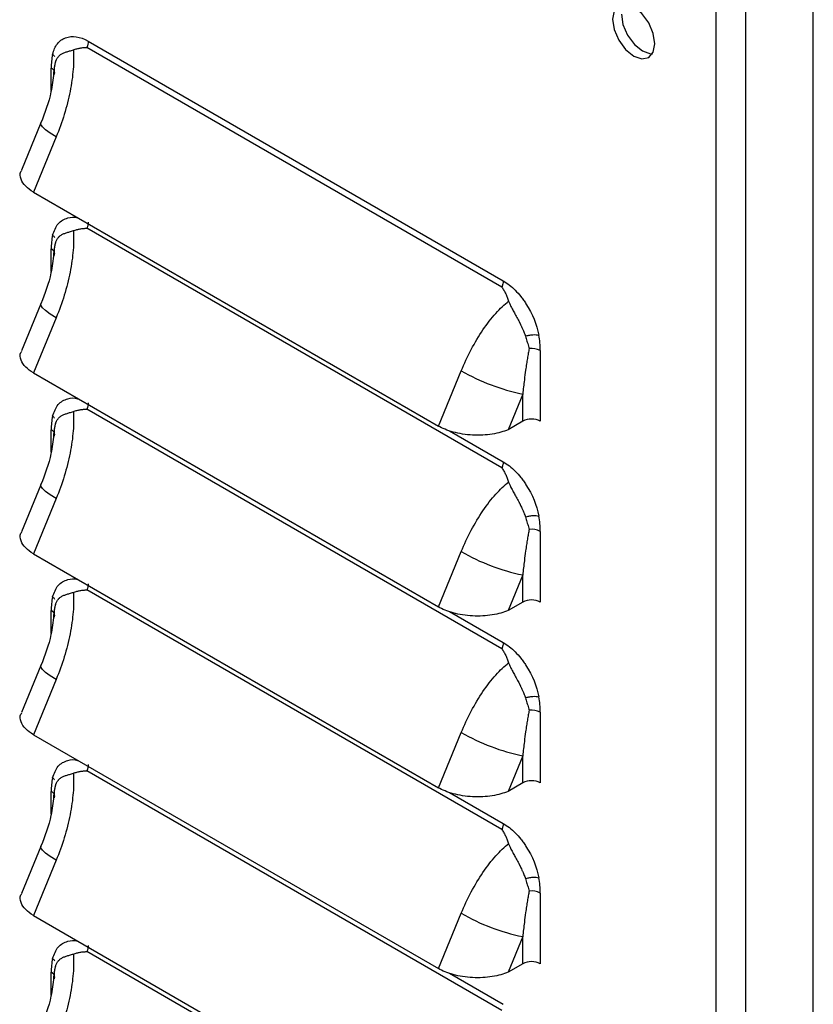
# Model space of a CAD drawing. Header units: millimetres. Extents: x 0 to 2235, y 0 to 1727.
# Tile 26 of 30: x 1901 to 1974, y 1112 to 1202. Entities that reach past the tile are written whole.
import ezdxf

# ---------------------------------------------------------------- set-up
doc = ezdxf.new("R2010")
doc.units = ezdxf.units.MM
doc.header["$LTSCALE"] = 8

msp = doc.modelspace()

# ---------------------------------------------------------------- linework, layer by layer
for p, q in [((1973.648, 973.427), (1973.648, 1385.21)), ((1964.735, 969.928), (1964.735, 1381.575)), ((1967.468, 969.86), (1967.468, 1381.642)), ((1945.058, 1177.935), (1906.967, 1199.924)), ((1907.09, 1200.49), (1945.181, 1178.5)), ((1903.685, 1195.967), (1903.685, 1198.031)), ((1904.125, 1198.561), (1904.126, 1198.595)), ((1904.126, 1198.595), (1904.127, 1198.693)), ((1903.945, 1197.83), (1903.91, 1197.577)), ((1902.746, 1192.993), (1900.964, 1188.67)), ((1904.149, 1191.72), (1902.056, 1186.646)), ((1902.056, 1186.646), (1939.235, 1165.184)), ((1945.058, 1161.343), (1906.967, 1183.332)), ((1904.125, 1181.969), (1904.126, 1182.002)), ((1904.126, 1182.002), (1904.127, 1182.101)), ((1903.685, 1179.375), (1903.685, 1181.439)), ((1903.945, 1181.238), (1903.91, 1180.985)), ((1902.746, 1176.4), (1900.964, 1172.078)), ((1904.149, 1175.128), (1902.056, 1170.054)), ((1948.586, 1172.111), (1948.586, 1165.629)), ((1902.056, 1170.054), (1939.235, 1148.592)), ((1939.235, 1165.184), (1941.327, 1170.258)), ((1946.969, 1168.121), (1945.621, 1164.851)), ((1946.969, 1165.629), (1946.969, 1168.121)), ((1945.058, 1144.751), (1906.967, 1166.74)), ((1904.125, 1165.377), (1904.126, 1165.41)), ((1904.126, 1165.41), (1904.127, 1165.509)), ((1946.969, 1165.629), (1945.621, 1164.851)), ((1903.685, 1162.782), (1903.685, 1164.847)), ((1903.945, 1164.646), (1903.91, 1164.393)), ((1940.251, 1164.754), (1945.181, 1161.908)), ((1902.746, 1159.808), (1900.964, 1155.486)), ((1904.149, 1158.536), (1902.056, 1153.462)), ((1948.586, 1155.518), (1948.586, 1149.037)), ((1939.235, 1148.592), (1941.327, 1153.666)), ((1902.056, 1153.462), (1939.235, 1132)), ((1946.969, 1151.529), (1945.621, 1148.258)), ((1946.969, 1149.037), (1946.969, 1151.529)), ((1945.058, 1128.158), (1906.967, 1150.148)), ((1903.685, 1146.19), (1903.685, 1148.255)), ((1904.125, 1148.785), (1904.126, 1148.818)), ((1904.126, 1148.818), (1904.127, 1148.917)), ((1946.969, 1149.037), (1945.621, 1148.258)), ((1903.945, 1148.054), (1903.91, 1147.801)), ((1940.251, 1148.162), (1945.181, 1145.316)), ((1902.746, 1143.216), (1900.964, 1138.894)), ((1904.149, 1141.944), (1902.056, 1136.87)), ((1948.586, 1138.926), (1948.586, 1132.445)), ((1902.056, 1136.87), (1939.235, 1115.408)), ((1939.235, 1132), (1941.327, 1137.074)), ((1946.969, 1134.937), (1945.621, 1131.666)), ((1946.969, 1132.445), (1946.969, 1134.937)), ((1945.058, 1111.566), (1906.967, 1133.556)), ((1904.125, 1132.193), (1904.126, 1132.226)), ((1904.126, 1132.226), (1904.127, 1132.325)), ((1946.969, 1132.445), (1945.621, 1131.666)), ((1903.685, 1129.598), (1903.685, 1131.663)), ((1903.945, 1131.462), (1903.91, 1131.209)), ((1940.251, 1131.57), (1945.181, 1128.724)), ((1902.746, 1126.624), (1900.964, 1122.302)), ((1904.149, 1125.352), (1902.056, 1120.278)), ((1948.586, 1122.334), (1948.586, 1115.853)), ((1902.056, 1120.278), (1939.235, 1098.815)), ((1939.235, 1115.408), (1941.327, 1120.481)), ((1946.969, 1118.345), (1945.621, 1115.074)), ((1946.969, 1115.853), (1946.969, 1118.345)), ((1945.058, 1094.974), (1906.967, 1116.964)), ((1904.126, 1115.634), (1904.127, 1115.733)), ((1946.969, 1115.853), (1945.621, 1115.074)), ((1903.685, 1113.006), (1903.685, 1115.071)), ((1903.945, 1114.869), (1903.91, 1114.617)), ((1904.125, 1115.601), (1904.126, 1115.634)), ((1940.251, 1114.978), (1945.181, 1112.132))]:
    msp.add_line(p, q)
at = {"flags": 128}
for points in [[(1959.106, 1200.258), (1958.958, 1201.203), (1958.537, 1202.175), (1957.906, 1203.026), (1957.162, 1203.626), (1956.418, 1203.885), (1955.787, 1203.762), (1955.365, 1203.277), (1955.217, 1202.503)], [(1955.217, 1202.503), (1955.365, 1201.558), (1955.787, 1200.587), (1956.418, 1199.736), (1957.162, 1199.135), (1957.906, 1198.877), (1958.537, 1198.999), (1958.958, 1199.484), (1959.106, 1200.258)], [(1956.025, 1202.97), (1956.173, 1202.025), (1956.595, 1201.053), (1957.226, 1200.202), (1957.97, 1199.602), (1958.714, 1199.343), (1958.88, 1199.337)], [(1904.149, 1191.72), (1903.603, 1192.057), (1903.177, 1192.366), (1902.889, 1192.637), (1902.748, 1192.857), (1902.747, 1192.996)], [(1904.149, 1175.128), (1903.603, 1175.465), (1903.177, 1175.774), (1902.889, 1176.044), (1902.748, 1176.265), (1902.747, 1176.404)], [(1904.149, 1158.536), (1903.603, 1158.873), (1903.177, 1159.182), (1902.889, 1159.452), (1902.748, 1159.673), (1902.747, 1159.812)], [(1904.149, 1141.944), (1903.603, 1142.281), (1903.177, 1142.59), (1902.889, 1142.86), (1902.748, 1143.081), (1902.747, 1143.219)], [(1904.149, 1125.352), (1903.603, 1125.689), (1903.177, 1125.998), (1902.889, 1126.268), (1902.748, 1126.489), (1902.747, 1126.627)]]:
    msp.add_lwpolyline(points, dxfattribs=at)
for centre, radius, start, end in [((1909.203, 1198.07), 5.518, 167.24769, 180.40105), ((1903.468, 1197.523), 0.553, 4.38756, 66.93258), ((1909.203, 1181.478), 5.518, 167.24769, 180.40105), ((1903.468, 1180.93), 0.553, 4.38756, 66.93258), ((1940.767, 1172.072), 7.819, 0.28304, 10.70545), ((1947.785, 1170.574), 1.733, 62.48958, 97.49337), ((1950.746, 1186.614), 18.874, 240.06301, 258.45716), ((1909.203, 1164.886), 5.518, 167.24769, 180.40105), ((1947.778, 1164.069), 1.757, 62.60967, 117.39032), ((1903.468, 1164.338), 0.553, 4.38756, 66.93258), ((1940.767, 1155.48), 7.819, 0.28304, 10.70545), ((1947.785, 1153.982), 1.733, 62.48958, 97.49337), ((1950.746, 1170.022), 18.874, 240.06301, 258.45716), ((1909.203, 1148.294), 5.518, 167.24769, 180.40105), ((1947.778, 1147.477), 1.757, 62.60967, 117.39032), ((1903.468, 1147.746), 0.553, 4.38756, 66.93258), ((1940.767, 1138.888), 7.819, 0.28304, 10.70545), ((1947.785, 1137.389), 1.733, 62.48958, 97.49337), ((1950.746, 1153.43), 18.874, 240.06301, 258.45716), ((1909.203, 1131.702), 5.518, 167.24769, 180.40105), ((1947.778, 1130.885), 1.757, 62.60967, 117.39032), ((1903.468, 1131.154), 0.553, 4.38756, 66.93258), ((1940.767, 1122.296), 7.819, 0.28304, 10.70545), ((1947.785, 1120.797), 1.733, 62.48958, 97.49337), ((1950.746, 1136.838), 18.874, 240.06301, 258.45716), ((1909.203, 1115.11), 5.518, 167.24769, 180.40105), ((1947.778, 1114.293), 1.757, 62.60967, 117.39032), ((1903.468, 1114.562), 0.553, 4.38756, 66.93258)]:
    msp.add_arc(centre, radius, start, end)
for points, knots in [([(1903.821, 1199.288), (1903.912, 1199.678), (1904.128, 1200.16), (1904.518, 1200.541), (1904.747, 1200.687), (1904.853, 1200.74), (1904.925, 1200.773), (1904.961, 1200.788), (1905.62, 1201.04), (1906.317, 1200.936), (1907.09, 1200.49)], [0, 0, 0, 0, 0.25, 0.375, 0.4375, 0.46875, 0.46875, 0.5, 0.5, 1, 1, 1, 1]), ([(1904.04, 1198.363), (1904.046, 1198.393), (1904.057, 1198.455), (1904.08, 1198.546), (1904.107, 1198.64), (1904.148, 1198.752), (1904.222, 1198.907), (1904.306, 1199.029), (1904.377, 1199.11), (1904.406, 1199.141), (1904.459, 1199.194), (1904.582, 1199.295), (1904.78, 1199.408), (1905.018, 1199.495), (1905.216, 1199.555), (1905.385, 1199.601), (1905.552, 1199.647), (1905.672, 1199.687), (1905.726, 1199.705)], [0, 0, 0, 0, 0.0386317, 0.0804407, 0.1253208, 0.1737171, 0.25028, 0.375704, 0.3912909, 0.4068514, 0.4379073, 0.499865, 0.6343499, 0.7495915, 0.816746, 0.8745705, 0.9426901, 1, 1, 1, 1]), ([(1905.726, 1199.705), (1905.761, 1199.16), (1905.755, 1198.559), (1905.654, 1197.276), (1905.559, 1196.594), (1905.283, 1195.198), (1905.102, 1194.483), (1904.671, 1193.075), (1904.421, 1192.381), (1904.149, 1191.72)], [0, 0, 0, 0, 0.25, 0.25, 0.5, 0.5, 0.75, 0.75, 1, 1, 1, 1]), ([(1905.726, 1199.705), (1905.781, 1199.724), (1905.886, 1199.76), (1906.044, 1199.805), (1906.195, 1199.842), (1906.398, 1199.883), (1906.603, 1199.91), (1906.794, 1199.921), (1906.898, 1199.924), (1906.95, 1199.924), (1906.967, 1199.924)], [0, 0, 0, 0, 0.132855, 0.260443, 0.382722, 0.49973, 0.749985, 0.875064, 0.959449, 1, 1, 1, 1]), ([(1903.998, 1197.439), (1903.995, 1197.506), (1903.989, 1197.64), (1903.989, 1197.832), (1903.997, 1198.017), (1904.013, 1198.193), (1904.031, 1198.307), (1904.04, 1198.363)], [0, 0, 0, 0, 0.210995, 0.416248, 0.616016, 0.81053, 1, 1, 1, 1]), ([(1903.91, 1197.577), (1903.847, 1196.992), (1903.676, 1195.409), (1903.106, 1193.928), (1902.747, 1192.994)], [0, 0, 0, 0, 0.369455, 1, 1, 1, 1]), ([(1902.056, 1186.646), (1901.797, 1186.821), (1901.253, 1187.187), (1900.884, 1187.847), (1900.786, 1188.368), (1900.968, 1188.615), (1900.998, 1188.655)], [0, 0, 0, 0, 0.287592, 0.602099, 0.93556, 1, 1, 1, 1]), ([(1903.821, 1182.696), (1903.959, 1183.085), (1904.239, 1183.869), (1905.124, 1184.3), (1905.815, 1184.413), (1906.174, 1184.264), (1906.205, 1184.252)], [0, 0, 0, 0, 0.348559, 0.701141, 0.974676, 1, 1, 1, 1]), ([(1904.04, 1181.771), (1904.046, 1181.801), (1904.057, 1181.863), (1904.08, 1181.954), (1904.107, 1182.048), (1904.148, 1182.16), (1904.222, 1182.315), (1904.306, 1182.437), (1904.377, 1182.518), (1904.406, 1182.549), (1904.459, 1182.602), (1904.582, 1182.703), (1904.78, 1182.816), (1905.018, 1182.903), (1905.216, 1182.962), (1905.385, 1183.009), (1905.552, 1183.055), (1905.672, 1183.095), (1905.726, 1183.113)], [0, 0, 0, 0, 0.0386317, 0.0804407, 0.1253208, 0.1737171, 0.25028, 0.375704, 0.3912909, 0.4068514, 0.4379073, 0.499865, 0.6343499, 0.7495915, 0.816746, 0.8745705, 0.9426901, 1, 1, 1, 1]), ([(1905.726, 1183.113), (1905.761, 1182.568), (1905.755, 1181.967), (1905.654, 1180.684), (1905.559, 1180.002), (1905.283, 1178.605), (1905.102, 1177.891), (1904.671, 1176.483), (1904.421, 1175.789), (1904.149, 1175.128)], [0, 0, 0, 0, 0.25, 0.25, 0.5, 0.5, 0.75, 0.75, 1, 1, 1, 1]), ([(1905.726, 1183.113), (1905.781, 1183.132), (1905.886, 1183.168), (1906.044, 1183.213), (1906.195, 1183.25), (1906.398, 1183.291), (1906.603, 1183.318), (1906.794, 1183.329), (1906.898, 1183.332), (1906.95, 1183.332), (1906.967, 1183.332)], [0, 0, 0, 0, 0.132855, 0.260443, 0.382722, 0.49973, 0.749985, 0.875064, 0.959449, 1, 1, 1, 1]), ([(1903.998, 1180.847), (1903.995, 1180.914), (1903.989, 1181.048), (1903.989, 1181.24), (1903.997, 1181.425), (1904.013, 1181.601), (1904.031, 1181.715), (1904.04, 1181.771)], [0, 0, 0, 0, 0.210995, 0.416248, 0.616016, 0.81053, 1, 1, 1, 1]), ([(1903.91, 1180.985), (1903.847, 1180.4), (1903.676, 1178.817), (1903.106, 1177.336), (1902.747, 1176.402)], [0, 0, 0, 0, 0.3694546, 1, 1, 1, 1]), ([(1945.181, 1178.5), (1945.181, 1178.415), (1945.17, 1178.321), (1945.138, 1178.178), (1945.125, 1178.129), (1945.102, 1178.056), (1945.094, 1178.032), (1945.081, 1177.995), (1945.074, 1177.977), (1945.066, 1177.956), (1945.063, 1177.947), (1945.06, 1177.941), (1945.06, 1177.939), (1945.058, 1177.935)], [0, 0, 0, 0, 0.5, 0.5, 0.75, 0.75, 0.875, 0.875, 0.9375, 0.96875, 0.984375, 0.984375, 1, 1, 1, 1]), ([(1945.181, 1178.5), (1945.567, 1178.277), (1946.119, 1177.847), (1946.712, 1177.179), (1946.995, 1176.803), (1947.114, 1176.633), (1947.193, 1176.518), (1947.233, 1176.458), (1947.874, 1175.473), (1948.267, 1174.515), (1948.45, 1173.524)], [0, 0, 0, 0, 0.25, 0.375, 0.4375, 0.46875, 0.46875, 0.5, 0.5, 1, 1, 1, 1]), ([(1945.058, 1177.935), (1945.09, 1177.886), (1945.153, 1177.788), (1945.272, 1177.586), (1945.407, 1177.328), (1945.553, 1176.997), (1945.633, 1176.765), (1945.675, 1176.643)], [0, 0, 0, 0, 0.125072, 0.250152, 0.500317, 0.737209, 1, 1, 1, 1]), ([(1941.327, 1170.258), (1941.599, 1170.919), (1941.908, 1171.579), (1942.581, 1172.847), (1942.945, 1173.455), (1943.706, 1174.572), (1944.102, 1175.08), (1944.894, 1175.964), (1945.291, 1176.34), (1945.675, 1176.643)], [0, 0, 0, 0, 0.25, 0.25, 0.5, 0.5, 0.75, 0.75, 1, 1, 1, 1]), ([(1945.675, 1176.643), (1945.689, 1176.602), (1945.72, 1176.515), (1945.777, 1176.38), (1945.85, 1176.225), (1945.943, 1176.044), (1946.081, 1175.79), (1946.274, 1175.455), (1946.46, 1175.118), (1946.591, 1174.873), (1946.65, 1174.754), (1946.681, 1174.695), (1946.696, 1174.66), (1946.709, 1174.636), (1946.722, 1174.612), (1946.737, 1174.577), (1946.767, 1174.517), (1946.824, 1174.398), (1946.909, 1174.217), (1946.998, 1174.017), (1947.083, 1173.816), (1947.155, 1173.631), (1947.196, 1173.5), (1947.216, 1173.438)], [0, 0, 0, 0, 0.03716, 0.078939, 0.125454, 0.183041, 0.250493, 0.365984, 0.500084, 0.562042, 0.593111, 0.608681, 0.617304, 0.624288, 0.631148, 0.639931, 0.655602, 0.687011, 0.7498, 0.824618, 0.874702, 0.940557, 1, 1, 1, 1]), ([(1947.216, 1173.438), (1947.319, 1173.471), (1947.432, 1173.5), (1947.663, 1173.546), (1947.78, 1173.562), (1948.116, 1173.586), (1948.311, 1173.566), (1948.45, 1173.524)], [0, 0, 0, 0, 0.25, 0.25, 0.5, 0.5, 1, 1, 1, 1]), ([(1947.216, 1173.438), (1947.24, 1173.363), (1947.29, 1173.21), (1947.361, 1172.984), (1947.43, 1172.754), (1947.497, 1172.523), (1947.539, 1172.369), (1947.559, 1172.292)], [0, 0, 0, 0, 0.18947, 0.383984, 0.583752, 0.789005, 1, 1, 1, 1]), ([(1902.056, 1170.054), (1901.797, 1170.229), (1901.253, 1170.594), (1900.884, 1171.255), (1900.786, 1171.776), (1900.968, 1172.023), (1900.998, 1172.063)], [0, 0, 0, 0, 0.287592, 0.602099, 0.93556, 1, 1, 1, 1]), ([(1947.559, 1172.292), (1947.534, 1172.151), (1947.48, 1171.854), (1947.401, 1171.385), (1947.32, 1170.87), (1947.224, 1170.212), (1947.101, 1169.294), (1947.018, 1168.555), (1946.969, 1168.121)], [0, 0, 0, 0, 0.103962, 0.218213, 0.342758, 0.477597, 0.692978, 1, 1, 1, 1]), ([(1903.821, 1166.104), (1903.959, 1166.493), (1904.239, 1167.277), (1905.124, 1167.708), (1905.815, 1167.821), (1906.174, 1167.672), (1906.205, 1167.659)], [0, 0, 0, 0, 0.348559, 0.701141, 0.974676, 1, 1, 1, 1]), ([(1904.04, 1165.179), (1904.046, 1165.209), (1904.057, 1165.271), (1904.08, 1165.362), (1904.107, 1165.456), (1904.148, 1165.568), (1904.222, 1165.723), (1904.306, 1165.845), (1904.377, 1165.926), (1904.406, 1165.957), (1904.459, 1166.01), (1904.582, 1166.111), (1904.78, 1166.224), (1905.018, 1166.311), (1905.216, 1166.37), (1905.385, 1166.417), (1905.552, 1166.462), (1905.672, 1166.502), (1905.726, 1166.521)], [0, 0, 0, 0, 0.0386317, 0.0804407, 0.1253208, 0.1737171, 0.25028, 0.375704, 0.3912909, 0.4068514, 0.4379073, 0.499865, 0.6343499, 0.7495915, 0.816746, 0.8745705, 0.9426901, 1, 1, 1, 1]), ([(1905.726, 1166.521), (1905.761, 1165.976), (1905.755, 1165.375), (1905.654, 1164.092), (1905.559, 1163.41), (1905.283, 1162.013), (1905.102, 1161.299), (1904.671, 1159.891), (1904.421, 1159.197), (1904.149, 1158.536)], [0, 0, 0, 0, 0.25, 0.25, 0.5, 0.5, 0.75, 0.75, 1, 1, 1, 1]), ([(1905.726, 1166.521), (1905.781, 1166.539), (1905.886, 1166.576), (1906.044, 1166.621), (1906.195, 1166.658), (1906.398, 1166.699), (1906.603, 1166.725), (1906.794, 1166.737), (1906.898, 1166.74), (1906.95, 1166.74), (1906.967, 1166.74)], [0, 0, 0, 0, 0.1328548, 0.2604429, 0.3827218, 0.4997304, 0.7499848, 0.8750642, 0.9594491, 1, 1, 1, 1]), ([(1903.998, 1164.255), (1903.995, 1164.322), (1903.989, 1164.456), (1903.989, 1164.648), (1903.997, 1164.833), (1904.013, 1165.009), (1904.031, 1165.122), (1904.04, 1165.178)], [0, 0, 0, 0, 0.210995, 0.416248, 0.616016, 0.81053, 1, 1, 1, 1]), ([(1945.621, 1164.851), (1945.228, 1164.682), (1944.739, 1164.538), (1943.62, 1164.358), (1942.993, 1164.324), (1942.058, 1164.372), (1941.748, 1164.405), (1941.149, 1164.5), (1940.862, 1164.562), (1940.054, 1164.783), (1939.594, 1164.976), (1939.235, 1165.184)], [0, 0, 0, 0, 0.25, 0.25, 0.5, 0.5, 0.625, 0.625, 0.75, 0.75, 1, 1, 1, 1]), ([(1903.91, 1164.393), (1903.847, 1163.808), (1903.676, 1162.225), (1903.106, 1160.744), (1902.747, 1159.81)], [0, 0, 0, 0, 0.369455, 1, 1, 1, 1]), ([(1945.181, 1161.908), (1945.181, 1161.822), (1945.17, 1161.729), (1945.138, 1161.585), (1945.125, 1161.537), (1945.102, 1161.464), (1945.094, 1161.439), (1945.081, 1161.403), (1945.074, 1161.385), (1945.066, 1161.364), (1945.063, 1161.355), (1945.06, 1161.349), (1945.06, 1161.347), (1945.058, 1161.343)], [0, 0, 0, 0, 0.5, 0.5, 0.75, 0.75, 0.875, 0.875, 0.9375, 0.96875, 0.984375, 0.984375, 1, 1, 1, 1]), ([(1945.181, 1161.908), (1945.567, 1161.685), (1946.119, 1161.255), (1946.712, 1160.587), (1946.995, 1160.211), (1947.114, 1160.041), (1947.193, 1159.926), (1947.233, 1159.866), (1947.874, 1158.881), (1948.267, 1157.922), (1948.45, 1156.932)], [0, 0, 0, 0, 0.25, 0.375, 0.4375, 0.46875, 0.46875, 0.5, 0.5, 1, 1, 1, 1]), ([(1945.058, 1161.343), (1945.09, 1161.294), (1945.153, 1161.196), (1945.272, 1160.994), (1945.407, 1160.736), (1945.553, 1160.405), (1945.633, 1160.173), (1945.675, 1160.051)], [0, 0, 0, 0, 0.125072, 0.250152, 0.500317, 0.737209, 1, 1, 1, 1]), ([(1941.327, 1153.666), (1941.599, 1154.327), (1941.908, 1154.987), (1942.581, 1156.255), (1942.945, 1156.863), (1943.706, 1157.98), (1944.102, 1158.488), (1944.894, 1159.372), (1945.291, 1159.748), (1945.675, 1160.051)], [0, 0, 0, 0, 0.25, 0.25, 0.5, 0.5, 0.75, 0.75, 1, 1, 1, 1]), ([(1945.675, 1160.051), (1945.689, 1160.01), (1945.72, 1159.923), (1945.777, 1159.788), (1945.85, 1159.633), (1945.943, 1159.452), (1946.081, 1159.198), (1946.274, 1158.863), (1946.46, 1158.526), (1946.591, 1158.28), (1946.65, 1158.162), (1946.681, 1158.103), (1946.696, 1158.068), (1946.709, 1158.044), (1946.722, 1158.02), (1946.737, 1157.985), (1946.767, 1157.925), (1946.824, 1157.806), (1946.909, 1157.624), (1946.998, 1157.425), (1947.083, 1157.223), (1947.155, 1157.039), (1947.196, 1156.908), (1947.216, 1156.846)], [0, 0, 0, 0, 0.03716, 0.078939, 0.125454, 0.183041, 0.250493, 0.365984, 0.500084, 0.562042, 0.593111, 0.608681, 0.617304, 0.624288, 0.631148, 0.639931, 0.655602, 0.687011, 0.7498, 0.824618, 0.874702, 0.940557, 1, 1, 1, 1]), ([(1947.216, 1156.846), (1947.319, 1156.879), (1947.432, 1156.908), (1947.663, 1156.954), (1947.78, 1156.97), (1948.116, 1156.994), (1948.311, 1156.974), (1948.45, 1156.932)], [0, 0, 0, 0, 0.25, 0.25, 0.5, 0.5, 1, 1, 1, 1]), ([(1947.216, 1156.846), (1947.24, 1156.771), (1947.29, 1156.618), (1947.361, 1156.392), (1947.43, 1156.162), (1947.497, 1155.931), (1947.539, 1155.777), (1947.559, 1155.7)], [0, 0, 0, 0, 0.18947, 0.383984, 0.583752, 0.789005, 1, 1, 1, 1]), ([(1902.056, 1153.462), (1901.797, 1153.637), (1901.253, 1154.002), (1900.884, 1154.663), (1900.786, 1155.184), (1900.968, 1155.431), (1900.998, 1155.471)], [0, 0, 0, 0, 0.2875917, 0.6020987, 0.9355601, 1, 1, 1, 1]), ([(1947.559, 1155.7), (1947.534, 1155.558), (1947.48, 1155.262), (1947.401, 1154.793), (1947.32, 1154.278), (1947.224, 1153.62), (1947.101, 1152.702), (1947.018, 1151.963), (1946.969, 1151.529)], [0, 0, 0, 0, 0.103962, 0.218213, 0.342758, 0.477597, 0.692978, 1, 1, 1, 1]), ([(1903.821, 1149.512), (1903.959, 1149.901), (1904.239, 1150.684), (1905.124, 1151.116), (1905.815, 1151.229), (1906.174, 1151.08), (1906.205, 1151.067)], [0, 0, 0, 0, 0.348559, 0.701141, 0.974676, 1, 1, 1, 1]), ([(1905.726, 1149.929), (1905.781, 1149.947), (1905.886, 1149.984), (1906.044, 1150.029), (1906.195, 1150.066), (1906.398, 1150.106), (1906.603, 1150.133), (1906.794, 1150.145), (1906.898, 1150.148), (1906.95, 1150.148), (1906.967, 1150.148)], [0, 0, 0, 0, 0.1328548, 0.2604429, 0.3827218, 0.4997304, 0.7499848, 0.8750642, 0.9594491, 1, 1, 1, 1]), ([(1904.04, 1148.587), (1904.046, 1148.616), (1904.057, 1148.679), (1904.08, 1148.77), (1904.107, 1148.864), (1904.148, 1148.976), (1904.222, 1149.131), (1904.306, 1149.253), (1904.377, 1149.334), (1904.406, 1149.365), (1904.459, 1149.418), (1904.582, 1149.519), (1904.78, 1149.632), (1905.018, 1149.719), (1905.216, 1149.778), (1905.385, 1149.825), (1905.552, 1149.87), (1905.672, 1149.91), (1905.726, 1149.929)], [0, 0, 0, 0, 0.038632, 0.080441, 0.125321, 0.173717, 0.25028, 0.375704, 0.391291, 0.406851, 0.437907, 0.499865, 0.63435, 0.749591, 0.816746, 0.874571, 0.94269, 1, 1, 1, 1]), ([(1905.726, 1149.929), (1905.761, 1149.384), (1905.755, 1148.783), (1905.654, 1147.5), (1905.559, 1146.818), (1905.283, 1145.421), (1905.102, 1144.707), (1904.671, 1143.299), (1904.421, 1142.605), (1904.149, 1141.944)], [0, 0, 0, 0, 0.25, 0.25, 0.5, 0.5, 0.75, 0.75, 1, 1, 1, 1]), ([(1903.998, 1147.663), (1903.995, 1147.73), (1903.989, 1147.863), (1903.989, 1148.056), (1903.997, 1148.241), (1904.013, 1148.417), (1904.031, 1148.53), (1904.04, 1148.586)], [0, 0, 0, 0, 0.210995, 0.416248, 0.616016, 0.81053, 1, 1, 1, 1]), ([(1945.621, 1148.258), (1945.228, 1148.09), (1944.739, 1147.946), (1943.62, 1147.766), (1942.993, 1147.732), (1942.058, 1147.78), (1941.748, 1147.813), (1941.149, 1147.908), (1940.862, 1147.97), (1940.054, 1148.191), (1939.594, 1148.384), (1939.235, 1148.592)], [0, 0, 0, 0, 0.25, 0.25, 0.5, 0.5, 0.625, 0.625, 0.75, 0.75, 1, 1, 1, 1]), ([(1903.91, 1147.801), (1903.847, 1147.216), (1903.676, 1145.633), (1903.106, 1144.152), (1902.747, 1143.218)], [0, 0, 0, 0, 0.369455, 1, 1, 1, 1]), ([(1945.181, 1145.316), (1945.181, 1145.23), (1945.17, 1145.137), (1945.138, 1144.993), (1945.125, 1144.945), (1945.102, 1144.872), (1945.094, 1144.847), (1945.081, 1144.811), (1945.074, 1144.793), (1945.066, 1144.772), (1945.063, 1144.763), (1945.06, 1144.757), (1945.06, 1144.755), (1945.058, 1144.751)], [0, 0, 0, 0, 0.5, 0.5, 0.75, 0.75, 0.875, 0.875, 0.9375, 0.96875, 0.984375, 0.984375, 1, 1, 1, 1]), ([(1945.058, 1144.751), (1945.09, 1144.702), (1945.153, 1144.604), (1945.272, 1144.402), (1945.407, 1144.144), (1945.553, 1143.813), (1945.633, 1143.581), (1945.675, 1143.459)], [0, 0, 0, 0, 0.125072, 0.250152, 0.500317, 0.737209, 1, 1, 1, 1]), ([(1945.181, 1145.316), (1945.567, 1145.093), (1946.119, 1144.663), (1946.712, 1143.995), (1946.995, 1143.619), (1947.114, 1143.449), (1947.193, 1143.334), (1947.233, 1143.274), (1947.874, 1142.289), (1948.267, 1141.33), (1948.45, 1140.34)], [0, 0, 0, 0, 0.25, 0.375, 0.4375, 0.46875, 0.46875, 0.5, 0.5, 1, 1, 1, 1]), ([(1941.327, 1137.074), (1941.599, 1137.734), (1941.908, 1138.395), (1942.581, 1139.663), (1942.945, 1140.271), (1943.706, 1141.388), (1944.102, 1141.896), (1944.894, 1142.78), (1945.291, 1143.156), (1945.675, 1143.459)], [0, 0, 0, 0, 0.25, 0.25, 0.5, 0.5, 0.75, 0.75, 1, 1, 1, 1]), ([(1945.675, 1143.459), (1945.689, 1143.418), (1945.72, 1143.331), (1945.777, 1143.196), (1945.85, 1143.041), (1945.943, 1142.859), (1946.081, 1142.606), (1946.274, 1142.27), (1946.46, 1141.934), (1946.591, 1141.688), (1946.65, 1141.57), (1946.681, 1141.51), (1946.696, 1141.476), (1946.709, 1141.452), (1946.722, 1141.428), (1946.737, 1141.393), (1946.767, 1141.333), (1946.824, 1141.214), (1946.909, 1141.032), (1946.998, 1140.832), (1947.083, 1140.631), (1947.155, 1140.447), (1947.196, 1140.316), (1947.216, 1140.254)], [0, 0, 0, 0, 0.03716, 0.078939, 0.125454, 0.183041, 0.250493, 0.365984, 0.500084, 0.562042, 0.593111, 0.608681, 0.617304, 0.624288, 0.631148, 0.639931, 0.655602, 0.687011, 0.7498, 0.824618, 0.874702, 0.940557, 1, 1, 1, 1]), ([(1947.216, 1140.254), (1947.319, 1140.287), (1947.432, 1140.316), (1947.663, 1140.362), (1947.78, 1140.378), (1948.116, 1140.402), (1948.311, 1140.382), (1948.45, 1140.34)], [0, 0, 0, 0, 0.25, 0.25, 0.5, 0.5, 1, 1, 1, 1]), ([(1947.216, 1140.254), (1947.24, 1140.179), (1947.29, 1140.026), (1947.361, 1139.799), (1947.43, 1139.57), (1947.497, 1139.339), (1947.539, 1139.185), (1947.559, 1139.107)], [0, 0, 0, 0, 0.18947, 0.383984, 0.583752, 0.789005, 1, 1, 1, 1]), ([(1902.056, 1136.87), (1901.797, 1137.045), (1901.253, 1137.41), (1900.884, 1138.071), (1900.786, 1138.592), (1900.968, 1138.839), (1900.998, 1138.879)], [0, 0, 0, 0, 0.287592, 0.602099, 0.93556, 1, 1, 1, 1]), ([(1947.559, 1139.107), (1947.534, 1138.966), (1947.48, 1138.67), (1947.401, 1138.201), (1947.32, 1137.686), (1947.224, 1137.028), (1947.101, 1136.11), (1947.018, 1135.371), (1946.969, 1134.937)], [0, 0, 0, 0, 0.103962, 0.218213, 0.342758, 0.477597, 0.692978, 1, 1, 1, 1]), ([(1903.821, 1132.92), (1903.959, 1133.309), (1904.239, 1134.092), (1905.124, 1134.523), (1905.815, 1134.637), (1906.174, 1134.488), (1906.205, 1134.475)], [0, 0, 0, 0, 0.3485594, 0.7011411, 0.9746762, 1, 1, 1, 1]), ([(1904.04, 1131.994), (1904.046, 1132.024), (1904.057, 1132.087), (1904.08, 1132.178), (1904.107, 1132.272), (1904.148, 1132.384), (1904.222, 1132.539), (1904.306, 1132.661), (1904.377, 1132.742), (1904.406, 1132.773), (1904.459, 1132.826), (1904.582, 1132.927), (1904.78, 1133.04), (1905.018, 1133.127), (1905.216, 1133.186), (1905.385, 1133.233), (1905.552, 1133.278), (1905.672, 1133.318), (1905.726, 1133.336)], [0, 0, 0, 0, 0.038632, 0.080441, 0.125321, 0.173717, 0.25028, 0.375704, 0.391291, 0.406851, 0.437907, 0.499865, 0.63435, 0.749591, 0.816746, 0.874571, 0.94269, 1, 1, 1, 1]), ([(1905.726, 1133.337), (1905.761, 1132.792), (1905.755, 1132.191), (1905.654, 1130.907), (1905.559, 1130.226), (1905.283, 1128.829), (1905.102, 1128.115), (1904.671, 1126.707), (1904.421, 1126.013), (1904.149, 1125.352)], [0, 0, 0, 0, 0.25, 0.25, 0.5, 0.5, 0.75, 0.75, 1, 1, 1, 1]), ([(1905.726, 1133.336), (1905.781, 1133.355), (1905.886, 1133.392), (1906.044, 1133.437), (1906.195, 1133.474), (1906.398, 1133.514), (1906.603, 1133.541), (1906.794, 1133.553), (1906.898, 1133.556), (1906.95, 1133.556), (1906.967, 1133.556)], [0, 0, 0, 0, 0.132855, 0.260443, 0.382722, 0.49973, 0.749985, 0.875064, 0.959449, 1, 1, 1, 1]), ([(1903.998, 1131.071), (1903.995, 1131.138), (1903.989, 1131.271), (1903.989, 1131.464), (1903.997, 1131.648), (1904.013, 1131.825), (1904.031, 1131.938), (1904.04, 1131.994)], [0, 0, 0, 0, 0.210995, 0.416248, 0.616016, 0.81053, 1, 1, 1, 1]), ([(1945.621, 1131.666), (1945.228, 1131.498), (1944.739, 1131.354), (1943.62, 1131.174), (1942.993, 1131.139), (1942.058, 1131.188), (1941.748, 1131.221), (1941.149, 1131.315), (1940.862, 1131.378), (1940.054, 1131.599), (1939.594, 1131.792), (1939.235, 1132)], [0, 0, 0, 0, 0.25, 0.25, 0.5, 0.5, 0.625, 0.625, 0.75, 0.75, 1, 1, 1, 1]), ([(1903.91, 1131.209), (1903.847, 1130.624), (1903.676, 1129.041), (1903.106, 1127.56), (1902.747, 1126.626)], [0, 0, 0, 0, 0.369455, 1, 1, 1, 1]), ([(1945.181, 1128.724), (1945.181, 1128.638), (1945.17, 1128.545), (1945.138, 1128.401), (1945.125, 1128.353), (1945.102, 1128.28), (1945.094, 1128.255), (1945.081, 1128.219), (1945.074, 1128.201), (1945.066, 1128.18), (1945.063, 1128.171), (1945.06, 1128.164), (1945.06, 1128.163), (1945.058, 1128.158)], [0, 0, 0, 0, 0.5, 0.5, 0.75, 0.75, 0.875, 0.875, 0.9375, 0.96875, 0.984375, 0.984375, 1, 1, 1, 1]), ([(1945.181, 1128.724), (1945.567, 1128.501), (1946.119, 1128.071), (1946.712, 1127.403), (1946.995, 1127.027), (1947.114, 1126.857), (1947.193, 1126.742), (1947.233, 1126.682), (1947.874, 1125.697), (1948.267, 1124.738), (1948.45, 1123.748)], [0, 0, 0, 0, 0.25, 0.375, 0.4375, 0.46875, 0.46875, 0.5, 0.5, 1, 1, 1, 1]), ([(1945.058, 1128.158), (1945.09, 1128.11), (1945.153, 1128.012), (1945.272, 1127.81), (1945.407, 1127.552), (1945.553, 1127.221), (1945.633, 1126.989), (1945.675, 1126.867)], [0, 0, 0, 0, 0.125072, 0.250152, 0.500317, 0.737209, 1, 1, 1, 1]), ([(1941.327, 1120.481), (1941.599, 1121.142), (1941.908, 1121.802), (1942.581, 1123.071), (1942.945, 1123.679), (1943.706, 1124.796), (1944.102, 1125.304), (1944.894, 1126.188), (1945.291, 1126.564), (1945.675, 1126.867)], [0, 0, 0, 0, 0.25, 0.25, 0.5, 0.5, 0.75, 0.75, 1, 1, 1, 1]), ([(1945.675, 1126.867), (1945.689, 1126.826), (1945.72, 1126.739), (1945.777, 1126.604), (1945.85, 1126.449), (1945.943, 1126.267), (1946.081, 1126.013), (1946.274, 1125.678), (1946.46, 1125.342), (1946.591, 1125.096), (1946.65, 1124.978), (1946.681, 1124.918), (1946.696, 1124.883), (1946.709, 1124.86), (1946.722, 1124.836), (1946.737, 1124.801), (1946.767, 1124.741), (1946.824, 1124.622), (1946.909, 1124.44), (1946.998, 1124.24), (1947.083, 1124.039), (1947.155, 1123.855), (1947.196, 1123.724), (1947.216, 1123.662)], [0, 0, 0, 0, 0.03716, 0.078939, 0.125454, 0.183041, 0.250493, 0.365984, 0.500084, 0.562042, 0.593111, 0.608681, 0.617304, 0.624288, 0.631148, 0.639931, 0.655602, 0.687011, 0.7498, 0.824618, 0.874702, 0.940557, 1, 1, 1, 1]), ([(1947.216, 1123.662), (1947.319, 1123.695), (1947.432, 1123.724), (1947.663, 1123.77), (1947.78, 1123.786), (1948.116, 1123.81), (1948.311, 1123.79), (1948.45, 1123.748)], [0, 0, 0, 0, 0.25, 0.25, 0.5, 0.5, 1, 1, 1, 1]), ([(1947.216, 1123.662), (1947.24, 1123.587), (1947.29, 1123.434), (1947.361, 1123.207), (1947.43, 1122.978), (1947.497, 1122.746), (1947.539, 1122.593), (1947.559, 1122.515)], [0, 0, 0, 0, 0.18947, 0.383984, 0.583752, 0.789005, 1, 1, 1, 1]), ([(1902.056, 1120.278), (1901.797, 1120.453), (1901.253, 1120.818), (1900.884, 1121.479), (1900.786, 1121.999), (1900.968, 1122.247), (1900.998, 1122.287)], [0, 0, 0, 0, 0.287592, 0.602099, 0.93556, 1, 1, 1, 1]), ([(1947.559, 1122.515), (1947.534, 1122.374), (1947.48, 1122.078), (1947.401, 1121.609), (1947.32, 1121.094), (1947.224, 1120.435), (1947.101, 1119.518), (1947.018, 1118.779), (1946.969, 1118.345)], [0, 0, 0, 0, 0.103962, 0.218213, 0.342758, 0.477597, 0.692978, 1, 1, 1, 1]), ([(1903.821, 1116.328), (1903.959, 1116.717), (1904.239, 1117.5), (1905.124, 1117.931), (1905.815, 1118.045), (1906.174, 1117.896), (1906.205, 1117.883)], [0, 0, 0, 0, 0.348559, 0.701141, 0.974676, 1, 1, 1, 1]), ([(1904.04, 1115.402), (1904.046, 1115.432), (1904.057, 1115.495), (1904.08, 1115.586), (1904.107, 1115.68), (1904.148, 1115.791), (1904.222, 1115.947), (1904.306, 1116.069), (1904.377, 1116.15), (1904.406, 1116.181), (1904.459, 1116.234), (1904.582, 1116.334), (1904.78, 1116.448), (1905.018, 1116.535), (1905.216, 1116.594), (1905.385, 1116.641), (1905.552, 1116.686), (1905.672, 1116.726), (1905.726, 1116.744)], [0, 0, 0, 0, 0.038632, 0.080441, 0.125321, 0.173717, 0.25028, 0.375704, 0.391291, 0.406851, 0.437907, 0.499865, 0.63435, 0.749591, 0.816746, 0.874571, 0.94269, 1, 1, 1, 1]), ([(1905.726, 1116.744), (1905.761, 1116.2), (1905.755, 1115.599), (1905.654, 1114.315), (1905.559, 1113.633), (1905.283, 1112.237), (1905.102, 1111.523), (1904.671, 1110.114), (1904.421, 1109.421), (1904.149, 1108.76)], [0, 0, 0, 0, 0.25, 0.25, 0.5, 0.5, 0.75, 0.75, 1, 1, 1, 1]), ([(1905.726, 1116.744), (1905.781, 1116.763), (1905.886, 1116.8), (1906.044, 1116.845), (1906.195, 1116.882), (1906.398, 1116.922), (1906.603, 1116.949), (1906.794, 1116.961), (1906.898, 1116.964), (1906.95, 1116.964), (1906.967, 1116.964)], [0, 0, 0, 0, 0.132855, 0.260443, 0.382722, 0.49973, 0.749985, 0.875064, 0.959449, 1, 1, 1, 1]), ([(1903.998, 1114.478), (1903.995, 1114.546), (1903.989, 1114.679), (1903.989, 1114.872), (1903.997, 1115.056), (1904.013, 1115.233), (1904.031, 1115.346), (1904.04, 1115.402)], [0, 0, 0, 0, 0.210995, 0.416248, 0.616016, 0.81053, 1, 1, 1, 1]), ([(1945.621, 1115.074), (1945.228, 1114.906), (1944.739, 1114.762), (1943.62, 1114.582), (1942.993, 1114.547), (1942.058, 1114.596), (1941.748, 1114.629), (1941.149, 1114.723), (1940.862, 1114.785), (1940.054, 1115.006), (1939.594, 1115.2), (1939.235, 1115.408)], [0, 0, 0, 0, 0.25, 0.25, 0.5, 0.5, 0.625, 0.625, 0.75, 0.75, 1, 1, 1, 1]), ([(1903.91, 1114.617), (1903.847, 1114.032), (1903.676, 1112.449), (1903.106, 1110.968), (1902.747, 1110.034)], [0, 0, 0, 0, 0.369455, 1, 1, 1, 1])]:
    msp.add_open_spline(points, degree=3, knots=knots)
for points in [[(1907.09, 1200.49), (1907.09, 1200.316), (1907.047, 1200.118), (1906.967, 1199.924)], [(1903.821, 1199.288), (1903.89, 1199.229), (1903.953, 1199.16), (1904.005, 1199.085)], [(1907.09, 1183.898), (1907.09, 1183.724), (1907.047, 1183.526), (1906.967, 1183.332)], [(1903.821, 1182.696), (1903.89, 1182.637), (1903.953, 1182.568), (1904.005, 1182.493)], [(1907.09, 1167.306), (1907.09, 1167.132), (1907.047, 1166.934), (1906.967, 1166.74)], [(1903.821, 1166.104), (1903.89, 1166.045), (1903.953, 1165.976), (1904.005, 1165.9)], [(1907.09, 1150.714), (1907.09, 1150.54), (1907.047, 1150.341), (1906.967, 1150.148)], [(1903.821, 1149.512), (1903.89, 1149.453), (1903.953, 1149.384), (1904.005, 1149.308)], [(1907.09, 1134.121), (1907.09, 1133.948), (1907.047, 1133.749), (1906.967, 1133.556)], [(1903.821, 1132.92), (1903.89, 1132.861), (1903.953, 1132.792), (1904.005, 1132.716)], [(1907.09, 1117.529), (1907.09, 1117.356), (1907.047, 1117.157), (1906.967, 1116.964)], [(1903.821, 1116.328), (1903.89, 1116.269), (1903.953, 1116.2), (1904.005, 1116.124)]]:
    msp.add_open_spline(points, degree=3)

doc.saveas('drawing.dxf')
